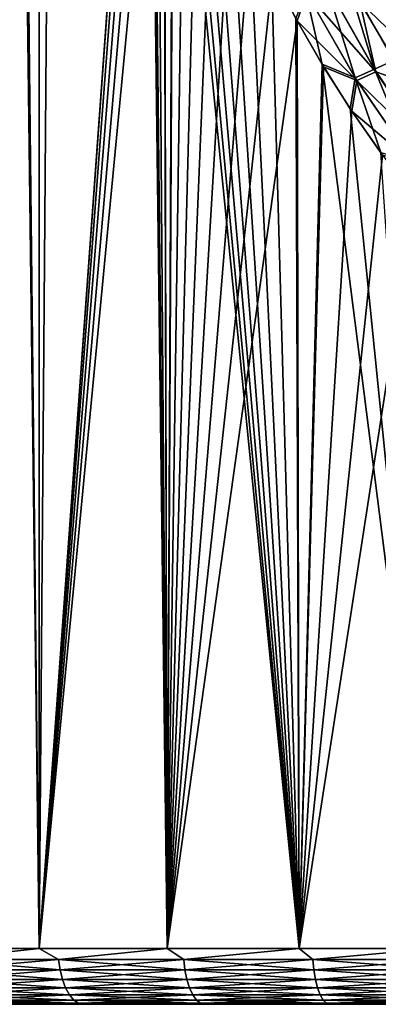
# Model space of a CAD drawing. Header units: metres. Extents: x -30 to 30, y -95 to 0.
# Tile 4 of 57: x -7.5 to -4.3, y -95 to -86.2. Entities that reach past the tile are written whole.
import ezdxf

# ---------------------------------------------------------------- set-up
doc = ezdxf.new("R2010")
doc.units = ezdxf.units.M
doc.layers.add('solid_122542', color=7, linetype='CONTINUOUS')

msp = doc.modelspace()

# ---------------------------------------------------------------- linework, layer by layer
at = {"layer": 'solid_122542'}
for points in [[(-8.417821, -94.5, 13.311754), (-7.319371, -94.5, 13.945942), (-8.416615, -7, 13.312312)], [(-7.319371, -94.5, 13.945942), (-7.320493, -7, 13.945159), (-8.416615, -7, 13.312312)], [(-6.341578, -80.988152, 14.416896), (-7.320493, -7, 13.945159), (-7.319371, -94.5, 13.945942)], [(-7.745435, -56.163643, -13.713888), (-7.319372, -94.5, -13.945942), (-8.417821, -94.5, -13.311753)], [(-7.745435, -56.163643, -13.713888), (-7.027579, -56.728149, -14.095234), (-7.319372, -94.5, -13.945942)], [(-7.027579, -56.728149, -14.095234), (-6.341578, -81.011993, -14.416896), (-7.319372, -94.5, -13.945942)], [(-6.341578, -81.011993, -14.416896), (-6.332405, -81.446144, -14.420928), (-7.319372, -94.5, -13.945942)], [(-7.319371, -94.5, 13.945942), (-6.17345, -94.5, 14.489686), (-6.341578, -80.988152, 14.416896)], [(-6.333389, -81.422272, 14.420495), (-6.341578, -80.988152, 14.416896), (-6.17345, -94.5, 14.489686)], [(-6.332405, -81.446144, -14.420928), (-6.305645, -81.880409, -14.432649), (-7.319372, -94.5, -13.945942)], [(-6.307615, -81.856461, 14.431787), (-6.333389, -81.422272, 14.420495), (-6.17345, -94.5, 14.489686)], [(-6.305645, -81.880409, -14.432649), (-6.260927, -82.314575, -14.452104), (-7.319372, -94.5, -13.945942)], [(-6.263887, -82.290565, 14.450821), (-6.307615, -81.856461, 14.431787), (-6.17345, -94.5, 14.489686)], [(-6.260927, -82.314575, -14.452104), (-6.197849, -82.748436, -14.479267), (-7.319372, -94.5, -13.945942)], [(-6.20181, -82.724396, 14.477571), (-6.263887, -82.290565, 14.450821), (-6.17345, -94.5, 14.489686)], [(-6.197849, -82.748436, -14.479267), (-6.173451, -94.5, -14.489686), (-7.319372, -94.5, -13.945942)], [(-6.121061, -83.15815, 14.511895), (-6.20181, -82.724396, 14.477571), (-6.17345, -94.5, 14.489686)], [(-6.197849, -82.748436, -14.479267), (-6.116089, -83.182152, -14.513992), (-6.173451, -94.5, -14.489686)], [(-6.116089, -83.182152, -14.513992), (-6.015873, -83.61702, -14.555816), (-6.173451, -94.5, -14.489686)], [(-6.121061, -83.15815, 14.511895), (-6.17345, -94.5, 14.489686), (-4.987496, -94.5, 14.939457)], [(-6.021866, -83.593102, 14.553337), (-6.121061, -83.15815, 14.511895), (-4.987496, -94.5, 14.939457)], [(-6.015873, -83.61702, -14.555816), (-5.896914, -84.051582, -14.604414), (-6.173451, -94.5, -14.489686)], [(-5.90394, -84.027794, 14.601575), (-6.021866, -83.593102, 14.553337), (-4.987496, -94.5, 14.939457)], [(-5.766872, -84.460327, 14.656251), (-5.90394, -84.027794, 14.601575), (-4.987496, -94.5, 14.939457)], [(-5.896914, -84.051582, -14.604414), (-5.75879, -84.483971, -14.659429), (-6.173451, -94.5, -14.489686)], [(-5.610226, -84.888794, 14.716925), (-5.766872, -84.460327, 14.656251), (-4.987496, -94.5, 14.939457)], [(-5.75879, -84.483971, -14.659429), (-5.601058, -84.912292, -14.720416), (-6.173451, -94.5, -14.489686)], [(-5.601058, -84.912292, -14.720416), (-5.422508, -85.338821, -14.78712), (-6.173451, -94.5, -14.489686)], [(-5.432847, -85.315407, 14.783324), (-5.610226, -84.888794, 14.716925), (-4.987496, -94.5, 14.939457)], [(-5.422508, -85.338821, -14.78712), (-5.223178, -85.764305, -14.858698), (-6.173451, -94.5, -14.489686)], [(-5.23476, -85.740936, 14.854622), (-5.432847, -85.315407, 14.783324), (-4.987496, -94.5, 14.939457)], [(-5.223178, -85.764305, -14.858698), (-5.004495, -86.184593, -14.933772), (-6.173451, -94.5, -14.489686)], [(-5.017306, -86.161331, 14.929472), (-5.23476, -85.740936, 14.854622), (-4.987496, -94.5, 14.939457)], [(-4.919454, -85.936501, -14.75887), (-5.004495, -86.184593, -14.933772), (-5.223178, -85.764305, -14.858698)], [(-4.565724, -85.778633, 14.470665), (-4.748693, -85.846016, 14.612699), (-4.312746, -86.617332, 14.758821)], [(-4.140075, -86.539223, 14.615366), (-4.19914, -86.062195, 14.396103), (-4.565724, -85.778633, 14.470665)], [(-4.140075, -86.539223, 14.615366), (-4.565724, -85.778633, 14.470665), (-4.312746, -86.617332, 14.758821)], [(-4.748693, -85.846016, 14.612699), (-4.931661, -85.913391, 14.754732), (-4.485417, -86.695442, 14.902276)], [(-4.736782, -85.868805, -14.616808), (-4.29893, -86.639442, -14.76317), (-4.919454, -85.936501, -14.75887)], [(-4.312746, -86.617332, 14.758821), (-4.748693, -85.846016, 14.612699), (-4.485417, -86.695442, 14.902276)], [(-4.442744, -86.013557, -14.513957), (-4.29893, -86.639442, -14.76317), (-4.736782, -85.868805, -14.616808)], [(-4.931661, -85.913391, 14.754732), (-5.017306, -86.161331, 14.929472), (-4.781855, -86.57254, 15.006544)], [(-4.919454, -85.936501, -14.75887), (-4.471259, -86.71785, -14.906654), (-5.004495, -86.184593, -14.933772)], [(-4.485417, -86.695442, 14.902276), (-4.931661, -85.913391, 14.754732), (-4.781855, -86.57254, 15.006544)], [(-4.29893, -86.639442, -14.76317), (-4.471259, -86.71785, -14.906654), (-4.919454, -85.936501, -14.75887)], [(-4.442744, -86.013557, -14.513957), (-4.187035, -86.084129, -14.400299), (-3.954789, -86.482857, -14.476635)], [(-4.442744, -86.013557, -14.513957), (-3.954789, -86.482857, -14.476635), (-4.013699, -86.7397, -14.655481)], [(-4.442744, -86.013557, -14.513957), (-4.013699, -86.7397, -14.655481), (-4.29893, -86.639442, -14.76317)], [(-5.004495, -86.184593, -14.933772), (-4.987496, -94.5, -14.939457), (-6.173451, -94.5, -14.489686)], [(-4.781855, -86.57254, 15.006544), (-5.017306, -86.161331, 14.929472), (-4.987496, -94.5, 14.939457)], [(-5.004495, -86.184593, -14.933772), (-4.767916, -86.595512, -15.010979), (-4.987496, -94.5, -14.939457)], [(-4.471259, -86.71785, -14.906654), (-4.767916, -86.595512, -15.010979), (-5.004495, -86.184593, -14.933772)], [(-4.781855, -86.57254, 15.006544), (-4.987496, -94.5, 14.939457), (-3.769201, -94.5, 15.292338)], [(-4.528882, -86.971985, 15.084818), (-4.781855, -86.57254, 15.006544), (-3.769201, -94.5, 15.292338)], [(-4.485417, -86.695442, 14.902276), (-4.781855, -86.57254, 15.006544), (-4.528882, -86.971985, 15.084818)], [(-4.140075, -86.539223, 14.615366), (-4.312746, -86.617332, 14.758821), (-3.8108, -87.35508, 14.908702)], [(-4.767916, -86.595512, -15.010979), (-4.514, -86.994408, -15.089277), (-4.987496, -94.5, -14.939457)], [(-4.471259, -86.71785, -14.906654), (-4.514, -86.994408, -15.089277), (-4.767916, -86.595512, -15.010979)], [(-4.312746, -86.617332, 14.758821), (-4.485417, -86.695442, 14.902276), (-3.971607, -87.443451, 15.053616)], [(-4.29893, -86.639442, -14.76317), (-3.795884, -87.37545, -14.912918), (-4.471259, -86.71785, -14.906654)], [(-3.8108, -87.35508, 14.908702), (-4.312746, -86.617332, 14.758821), (-3.971607, -87.443451, 15.053616)], [(-4.013699, -86.7397, -14.655481), (-3.795884, -87.37545, -14.912918), (-4.29893, -86.639442, -14.76317)], [(-4.485417, -86.695442, 14.902276), (-4.528882, -86.971985, 15.084818), (-4.254954, -87.364624, 15.164362)], [(-4.471259, -86.71785, -14.906654), (-3.956321, -87.464096, -15.057857), (-4.514, -86.994408, -15.089277)], [(-3.971607, -87.443451, 15.053616), (-4.485417, -86.695442, 14.902276), (-4.254954, -87.364624, 15.164362)], [(-3.795884, -87.37545, -14.912918), (-3.956321, -87.464096, -15.057857), (-4.471259, -86.71785, -14.906654)], [(-4.514, -86.994408, -15.089277), (-4.239293, -87.3862, -15.168747), (-4.987496, -94.5, -14.939457)], [(-4.254954, -87.364624, 15.164362), (-4.528882, -86.971985, 15.084818), (-3.769201, -94.5, 15.292338)], [(-3.956321, -87.464096, -15.057857), (-4.239293, -87.3862, -15.168747), (-4.514, -86.994408, -15.089277)], [(-4.239293, -87.3862, -15.168747), (-3.946106, -87.768631, -15.247647), (-4.987496, -94.5, -14.939457)], [(-3.946106, -87.768631, -15.247647), (-3.769201, -94.5, -15.292338), (-4.987496, -94.5, -14.939457)], [(-8.224333, -94.597542, 13.420891), (-7.319371, -94.5, 13.945942), (-8.417821, -94.5, 13.311754)], [(-8.224333, -94.597542, -13.420891), (-8.417821, -94.5, -13.311753), (-7.319372, -94.5, -13.945942)], [(-7.145989, -94.597542, 14.024793), (-7.319371, -94.5, 13.945942), (-8.224333, -94.597542, 13.420891)], [(-8.224333, -94.597542, -13.420891), (-7.319372, -94.5, -13.945942), (-7.145989, -94.597542, -14.024793)], [(-7.145989, -94.597542, -14.024793), (-7.319372, -94.5, -13.945942), (-6.173451, -94.5, -14.489686)], [(-7.145989, -94.597542, 14.024793), (-6.17345, -94.5, 14.489686), (-7.319371, -94.5, 13.945942)], [(-6.023588, -94.597542, 14.542227), (-6.17345, -94.5, 14.489686), (-7.145989, -94.597542, 14.024793)], [(-7.145989, -94.597542, -14.024793), (-6.173451, -94.5, -14.489686), (-6.023588, -94.597542, -14.542227)], [(-6.023588, -94.597542, -14.542227), (-6.173451, -94.5, -14.489686), (-4.987496, -94.5, -14.939457)], [(-6.023588, -94.597542, 14.542227), (-4.987496, -94.5, 14.939457), (-6.17345, -94.5, 14.489686)], [(-4.864049, -94.597542, 14.970003), (-4.987496, -94.5, 14.939457), (-6.023588, -94.597542, 14.542227)], [(-6.023588, -94.597542, -14.542227), (-4.987496, -94.5, -14.939457), (-4.864049, -94.597542, -14.970003)], [(-4.864049, -94.597542, 14.970003), (-3.769201, -94.5, 15.292338), (-4.987496, -94.5, 14.939457)], [(-4.864049, -94.597542, -14.970003), (-4.987496, -94.5, -14.939457), (-3.769201, -94.5, -15.292338)], [(-3.674522, -94.597542, 15.305485), (-3.769201, -94.5, 15.292338), (-4.864049, -94.597542, 14.970003)], [(-4.864049, -94.597542, -14.970003), (-3.769201, -94.5, -15.292338), (-3.674522, -94.597542, -15.305485)], [(-8.224333, -94.597542, -13.420891), (-7.145989, -94.597542, -14.024793), (-8.209446, -94.691429, -13.396599)], [(-8.224333, -94.597542, 13.420891), (-8.209446, -94.691429, 13.396599), (-7.133054, -94.691429, 13.999408)], [(-7.145989, -94.597542, 14.024793), (-8.224333, -94.597542, 13.420891), (-7.133054, -94.691429, 13.999408)], [(-7.145989, -94.597542, -14.024793), (-7.133054, -94.691429, -13.999408), (-8.209446, -94.691429, -13.396599)], [(-7.145989, -94.597542, -14.024793), (-6.023588, -94.597542, -14.542227), (-7.133054, -94.691429, -13.999408)], [(-7.145989, -94.597542, 14.024793), (-7.133054, -94.691429, 13.999408), (-6.012685, -94.691429, 14.515904)], [(-6.023588, -94.597542, 14.542227), (-7.145989, -94.597542, 14.024793), (-6.012685, -94.691429, 14.515904)], [(-6.023588, -94.597542, -14.542227), (-6.012685, -94.691429, -14.515904), (-7.133054, -94.691429, -13.999408)], [(-6.023588, -94.597542, -14.542227), (-4.864049, -94.597542, -14.970003), (-6.012685, -94.691429, -14.515904)], [(-6.023588, -94.597542, 14.542227), (-6.012685, -94.691429, 14.515904), (-4.855245, -94.691429, 14.942907)], [(-4.864049, -94.597542, 14.970003), (-6.023588, -94.597542, 14.542227), (-4.855245, -94.691429, 14.942907)], [(-4.864049, -94.597542, -14.970003), (-4.855245, -94.691429, -14.942907), (-6.012685, -94.691429, -14.515904)], [(-4.864049, -94.597542, -14.970003), (-3.674522, -94.597542, -15.305485), (-4.855245, -94.691429, -14.942907)], [(-4.864049, -94.597542, 14.970003), (-4.855245, -94.691429, 14.942907), (-3.667871, -94.691429, 15.277781)], [(-3.674522, -94.597542, 15.305485), (-4.864049, -94.597542, 14.970003), (-3.667871, -94.691429, 15.277781)], [(-3.674522, -94.597542, -15.305485), (-3.667871, -94.691429, -15.277781), (-4.855245, -94.691429, -14.942907)], [(-8.209446, -94.691429, -13.396599), (-7.133054, -94.691429, -13.999408), (-8.185266, -94.777946, -13.357141)], [(-8.209446, -94.691429, 13.396599), (-8.185266, -94.777946, 13.357141), (-7.112045, -94.777946, 13.958175)], [(-7.133054, -94.691429, 13.999408), (-8.209446, -94.691429, 13.396599), (-7.112045, -94.777946, 13.958175)], [(-7.133054, -94.691429, -13.999408), (-7.112045, -94.777946, -13.958175), (-8.185266, -94.777946, -13.357141)], [(-7.133054, -94.691429, -13.999408), (-6.012685, -94.691429, -14.515904), (-7.112045, -94.777946, -13.958175)], [(-7.133054, -94.691429, 13.999408), (-7.112045, -94.777946, 13.958175), (-5.994976, -94.777946, 14.473151)], [(-6.012685, -94.691429, 14.515904), (-7.133054, -94.691429, 13.999408), (-5.994976, -94.777946, 14.473151)], [(-6.012685, -94.691429, -14.515904), (-5.994976, -94.777946, -14.473151), (-7.112045, -94.777946, -13.958175)], [(-6.012685, -94.691429, -14.515904), (-4.855245, -94.691429, -14.942907), (-5.994976, -94.777946, -14.473151)], [(-6.012685, -94.691429, 14.515904), (-5.994976, -94.777946, 14.473151), (-4.840945, -94.777946, 14.898895)], [(-4.855245, -94.691429, 14.942907), (-6.012685, -94.691429, 14.515904), (-4.840945, -94.777946, 14.898895)], [(-4.855245, -94.691429, -14.942907), (-4.840945, -94.777946, -14.898895), (-5.994976, -94.777946, -14.473151)], [(-4.855245, -94.691429, -14.942907), (-3.667871, -94.691429, -15.277781), (-4.840945, -94.777946, -14.898895)], [(-4.855245, -94.691429, 14.942907), (-4.840945, -94.777946, 14.898895), (-3.657068, -94.777946, 15.232783)], [(-3.667871, -94.691429, 15.277781), (-4.855245, -94.691429, 14.942907), (-3.657068, -94.777946, 15.232783)], [(-3.667871, -94.691429, -15.277781), (-3.657068, -94.777946, -15.232783), (-4.840945, -94.777946, -14.898895)], [(-8.185266, -94.777946, -13.357141), (-7.112045, -94.777946, -13.958175), (-8.152725, -94.85376, -13.304039)], [(-8.185266, -94.777946, 13.357141), (-8.152725, -94.85376, 13.304039), (-7.08377, -94.85376, 13.902682)], [(-7.112045, -94.777946, 13.958175), (-8.185266, -94.777946, 13.357141), (-7.08377, -94.85376, 13.902682)], [(-7.112045, -94.777946, -13.958175), (-7.08377, -94.85376, -13.902682), (-8.152725, -94.85376, -13.304039)], [(-7.112045, -94.777946, -13.958175), (-5.994976, -94.777946, -14.473151), (-7.08377, -94.85376, -13.902682)], [(-7.112045, -94.777946, 13.958175), (-7.08377, -94.85376, 13.902682), (-5.971142, -94.85376, 14.415611)], [(-5.994976, -94.777946, 14.473151), (-7.112045, -94.777946, 13.958175), (-5.971142, -94.85376, 14.415611)], [(-5.994976, -94.777946, -14.473151), (-5.971142, -94.85376, -14.415611), (-7.08377, -94.85376, -13.902682)], [(-5.994976, -94.777946, -14.473151), (-4.840945, -94.777946, -14.898895), (-5.971142, -94.85376, -14.415611)], [(-5.994976, -94.777946, 14.473151), (-5.971142, -94.85376, 14.415611), (-4.821699, -94.85376, 14.839663)], [(-4.840945, -94.777946, 14.898895), (-5.994976, -94.777946, 14.473151), (-4.821699, -94.85376, 14.839663)], [(-4.840945, -94.777946, -14.898895), (-4.821699, -94.85376, -14.839663), (-5.971142, -94.85376, -14.415611)], [(-4.840945, -94.777946, -14.898895), (-3.657068, -94.777946, -15.232783), (-4.821699, -94.85376, -14.839663)], [(-4.840945, -94.777946, 14.898895), (-4.821699, -94.85376, 14.839663), (-3.642529, -94.85376, 15.172223)], [(-3.657068, -94.777946, 15.232783), (-4.840945, -94.777946, 14.898895), (-3.642529, -94.85376, 15.172223)], [(-3.657068, -94.777946, -15.232783), (-3.642529, -94.85376, -15.172223), (-4.821699, -94.85376, -14.839663)], [(-8.152725, -94.85376, -13.304039), (-7.08377, -94.85376, -13.902682), (-8.113075, -94.915955, -13.239335)], [(-8.152725, -94.85376, 13.304039), (-8.113075, -94.915955, 13.239335), (-7.049319, -94.915955, 13.835067)], [(-7.08377, -94.85376, 13.902682), (-8.152725, -94.85376, 13.304039), (-7.049319, -94.915955, 13.835067)], [(-7.08377, -94.85376, -13.902682), (-7.049319, -94.915955, -13.835067), (-8.113075, -94.915955, -13.239335)], [(-7.08377, -94.85376, -13.902682), (-5.971142, -94.85376, -14.415611), (-7.049319, -94.915955, -13.835067)], [(-7.08377, -94.85376, 13.902682), (-7.049319, -94.915955, 13.835067), (-5.942101, -94.915955, 14.345501)], [(-5.971142, -94.85376, 14.415611), (-7.08377, -94.85376, 13.902682), (-5.942101, -94.915955, 14.345501)], [(-5.971142, -94.85376, -14.415611), (-5.942101, -94.915955, -14.345501), (-7.049319, -94.915955, -13.835067)], [(-5.971142, -94.85376, -14.415611), (-4.821699, -94.85376, -14.839663), (-5.942101, -94.915955, -14.345501)], [(-5.971142, -94.85376, 14.415611), (-5.942101, -94.915955, 14.345501), (-4.798249, -94.915955, 14.76749)], [(-4.821699, -94.85376, 14.839663), (-5.971142, -94.85376, 14.415611), (-4.798249, -94.915955, 14.76749)], [(-4.821699, -94.85376, -14.839663), (-4.798249, -94.915955, -14.76749), (-5.942101, -94.915955, -14.345501)], [(-4.821699, -94.85376, -14.839663), (-3.642529, -94.85376, -15.172223), (-4.798249, -94.915955, -14.76749)], [(-4.821699, -94.85376, 14.839663), (-4.798249, -94.915955, 14.76749), (-3.624813, -94.915955, 15.098433)], [(-3.642529, -94.85376, 15.172223), (-4.821699, -94.85376, 14.839663), (-3.624813, -94.915955, 15.098433)], [(-3.642529, -94.85376, -15.172223), (-3.624813, -94.915955, -15.098433), (-4.798249, -94.915955, -14.76749)], [(-8.113075, -94.915955, -13.239335), (-7.049319, -94.915955, -13.835067), (-8.067842, -94.962128, -13.165522)], [(-8.113075, -94.915955, 13.239335), (-8.067842, -94.962128, 13.165522), (-7.010016, -94.962128, 13.757932)], [(-7.049319, -94.915955, 13.835067), (-8.113075, -94.915955, 13.239335), (-7.010016, -94.962128, 13.757932)], [(-7.049319, -94.915955, -13.835067), (-7.010016, -94.962128, -13.757932), (-8.067842, -94.962128, -13.165522)], [(-8.067842, -94.962128, -13.165522), (-7.010016, -94.962128, -13.757932), (-8.018768, -94.990509, -13.085441)], [(-8.067842, -94.962128, 13.165522), (-8.018768, -94.990509, 13.085441), (-6.967377, -94.990509, 13.674248)], [(-7.010016, -94.962128, 13.757932), (-8.067842, -94.962128, 13.165522), (-6.967377, -94.990509, 13.674248)], [(-7.010016, -94.962128, -13.757932), (-6.967377, -94.990509, -13.674248), (-8.018768, -94.990509, -13.085441)], [(-7.049319, -94.915955, -13.835067), (-5.942101, -94.915955, -14.345501), (-7.010016, -94.962128, -13.757932)], [(-7.049319, -94.915955, 13.835067), (-7.010016, -94.962128, 13.757932), (-5.908972, -94.962128, 14.26552)], [(-5.942101, -94.915955, 14.345501), (-7.049319, -94.915955, 13.835067), (-5.908972, -94.962128, 14.26552)], [(-5.942101, -94.915955, -14.345501), (-5.908972, -94.962128, -14.26552), (-7.010016, -94.962128, -13.757932)], [(-7.010016, -94.962128, -13.757932), (-5.908972, -94.962128, -14.26552), (-6.967377, -94.990509, -13.674248)], [(-7.010016, -94.962128, 13.757932), (-6.967377, -94.990509, 13.674248), (-5.87303, -94.990509, 14.178749)], [(-5.908972, -94.962128, 14.26552), (-7.010016, -94.962128, 13.757932), (-5.87303, -94.990509, 14.178749)], [(-5.908972, -94.962128, -14.26552), (-5.87303, -94.990509, -14.178749), (-6.967377, -94.990509, -13.674248)], [(-5.942101, -94.915955, -14.345501), (-4.798249, -94.915955, -14.76749), (-5.908972, -94.962128, -14.26552)], [(-5.942101, -94.915955, 14.345501), (-5.908972, -94.962128, 14.26552), (-4.771497, -94.962128, 14.685157)], [(-4.798249, -94.915955, 14.76749), (-5.942101, -94.915955, 14.345501), (-4.771497, -94.962128, 14.685157)], [(-4.798249, -94.915955, -14.76749), (-4.771497, -94.962128, -14.685157), (-5.908972, -94.962128, -14.26552)], [(-5.908972, -94.962128, -14.26552), (-4.771497, -94.962128, -14.685157), (-5.87303, -94.990509, -14.178749)], [(-5.908972, -94.962128, 14.26552), (-5.87303, -94.990509, 14.178749), (-4.742474, -94.990509, 14.595834)], [(-4.771497, -94.962128, 14.685157), (-5.908972, -94.962128, 14.26552), (-4.742474, -94.990509, 14.595834)], [(-4.771497, -94.962128, -14.685157), (-4.742474, -94.990509, -14.595834), (-5.87303, -94.990509, -14.178749)], [(-4.798249, -94.915955, -14.76749), (-3.624813, -94.915955, -15.098433), (-4.771497, -94.962128, -14.685157)], [(-4.798249, -94.915955, 14.76749), (-4.771497, -94.962128, 14.685157), (-3.604604, -94.962128, 15.014256)], [(-3.624813, -94.915955, 15.098433), (-4.798249, -94.915955, 14.76749), (-3.604604, -94.962128, 15.014256)], [(-3.624813, -94.915955, -15.098433), (-3.604604, -94.962128, -15.014256), (-4.771497, -94.962128, -14.685157)], [(-4.771497, -94.962128, -14.685157), (-3.604604, -94.962128, -15.014256), (-4.742474, -94.990509, -14.595834)], [(-4.771497, -94.962128, 14.685157), (-4.742474, -94.990509, 14.595834), (-3.582678, -94.990509, 14.92293)], [(-3.604604, -94.962128, 15.014256), (-4.771497, -94.962128, 14.685157), (-3.582678, -94.990509, 14.92293)], [(-3.604604, -94.962128, -15.014256), (-3.582678, -94.990509, -14.92293), (-4.742474, -94.990509, -14.595834)], [(-8.018768, -94.990509, -13.085441), (-7.085239, -95, -13.503954), (-8.146907, -95, -12.891289)], [(-8.146837, -95, 12.891334), (-8.146907, -95, -12.891289), (-7.085239, -95, -13.503954)], [(-8.018768, -94.990509, 13.085441), (-8.146837, -95, 12.891334), (-7.085166, -95, 13.503992)], [(-7.085166, -95, 13.503992), (-8.146837, -95, 12.891334), (-7.085239, -95, -13.503954)], [(-8.018768, -94.990509, -13.085441), (-6.967377, -94.990509, -13.674248), (-7.085239, -95, -13.503954)], [(-6.967377, -94.990509, 13.674248), (-8.018768, -94.990509, 13.085441), (-7.085166, -95, 13.503992)], [(-6.967377, -94.990509, -13.674248), (-5.973161, -95, -14.031268), (-7.085239, -95, -13.503954)], [(-7.085166, -95, 13.503992), (-7.085239, -95, -13.503954), (-5.973161, -95, -14.031268)], [(-6.967377, -94.990509, 13.674248), (-7.085166, -95, 13.503992), (-5.973082, -95, 14.031301)], [(-5.973082, -95, 14.031301), (-7.085166, -95, 13.503992), (-5.973161, -95, -14.031268)], [(-6.967377, -94.990509, -13.674248), (-5.87303, -94.990509, -14.178749), (-5.973161, -95, -14.031268)], [(-5.87303, -94.990509, 14.178749), (-6.967377, -94.990509, 13.674248), (-5.973082, -95, 14.031301)], [(-5.87303, -94.990509, -14.178749), (-4.826718, -95, -14.465896), (-5.973161, -95, -14.031268)], [(-5.973082, -95, 14.031301), (-5.973161, -95, -14.031268), (-4.826718, -95, -14.465896)], [(-5.87303, -94.990509, 14.178749), (-5.973082, -95, 14.031301), (-4.826638, -95, 14.465922)], [(-4.826638, -95, 14.465922), (-5.973082, -95, 14.031301), (-4.826718, -95, -14.465896)], [(-5.87303, -94.990509, -14.178749), (-4.742474, -94.990509, -14.595834), (-4.826718, -95, -14.465896)], [(-4.742474, -94.990509, 14.595834), (-5.87303, -94.990509, 14.178749), (-4.826638, -95, 14.465922)], [(-4.742474, -94.990509, -14.595834), (-3.644578, -95, -14.807702), (-4.826718, -95, -14.465896)], [(-4.826638, -95, 14.465922), (-4.826718, -95, -14.465896), (-3.644578, -95, -14.807702)], [(-4.742474, -94.990509, 14.595834), (-4.826638, -95, 14.465922), (-3.644498, -95, 14.807721)], [(-3.644498, -95, 14.807721), (-4.826638, -95, 14.465922), (-3.644578, -95, -14.807702)], [(-4.742474, -94.990509, -14.595834), (-3.582678, -94.990509, -14.92293), (-3.644578, -95, -14.807702)], [(-3.582678, -94.990509, 14.92293), (-4.742474, -94.990509, 14.595834), (-3.644498, -95, 14.807721)]]:
    msp.add_3dface(points, dxfattribs=at)

doc.saveas('drawing.dxf')
